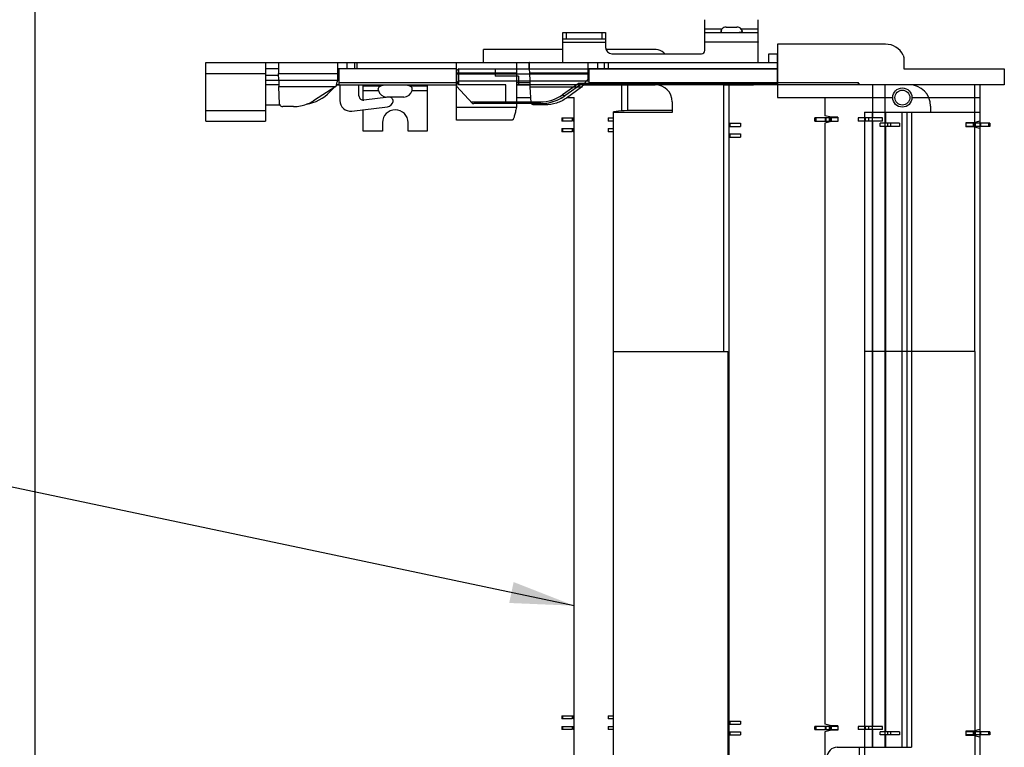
# Model space of a CAD drawing. Header units: millimetres. Extents: x 0 to 559, y 0 to 432.
# Tile 3 of 7: x 152 to 198, y 240 to 275. Entities that reach past the tile are written whole.
import ezdxf

# ---------------------------------------------------------------- set-up
doc = ezdxf.new("R2010")
doc.units = ezdxf.units.MM
doc.header["$LTSCALE"] = 30.734
doc.layers.get('0').update_dxf_attribs({"linetype": 'CONTINUOUS'})
for name, color, linetype in [('00_COMPONENTS', 7, 'CONTINUOUS'), ('50_ALL_DETAILS', 7, 'CONTINUOUS'), ('JAS6-1-SOLID1', 7, 'CONTINUOUS')]:
    doc.layers.add(name, color=color, linetype=linetype)
doc.styles.get("Standard").update_dxf_attribs({"font": 'simfang.ttf'})
doc.dimstyles.get("Standard").update_dxf_attribs({"dimtxt": 3, "dimasz": 3, "dimexe": 2.5, "dimexo": 0.5, "dimtad": 1, "dimdsep": 46, "dimtxsty": 'Standard', "dimblk": '_FILLED', "dimblk1": '_FILLED', "dimblk2": '_FILLED', "dimcen": 0.09, "dimclrt": 3, "dimazin": 2, "dimtol": 1, "dimtp": 0.01, "dimtm": 0.01, "dimtfac": 1, "dimtofl": 0, "dimtmove": 0, "dimatfit": 3, "dimldrblk": '_FILLED', "dimfxl": 1, "dimtolj": 1, "dimarcsym": 0})

# ---------------------------------------------------------------- blocks, each defined once
blk = doc.blocks.new('_FILLED')
at = {"color": 0, "linetype": 'ByBlock'}
blk.add_solid([(0, 0), (-1, 0.167), (-1, -0.167)], dxfattribs=at)

msp = doc.modelspace()

# ---------------------------------------------------------------- linework, layer by layer
at = {"layer": '00_COMPONENTS', "color": 7}
for p, q in [((153.015, 298.485), (153.015, 196.585)), ((184.39, 273.091), (184.39, 274.533)), ((186.89, 273.491), (186.89, 274.533)), ((177.74, 272.535), (177.74, 273.935)), ((177.74, 273.935), (179.74, 273.935)), ((179.74, 273.935), (179.74, 273.235)), ((184.39, 273.935), (186.89, 273.935)), ((185.14, 274.015), (185.14, 273.975)), ((185.166, 274.053), (185.186, 274.085)), ((185.176, 274.036), (185.181, 274.06)), ((185.39, 274.189), (185.89, 274.189)), ((186.14, 273.975), (186.14, 274.015)), ((177.74, 273.635), (179.74, 273.635)), ((186.89, 273.494), (186.89, 273.485)), ((186.89, 272.535), (186.89, 273.485)), ((174.015, 272.535), (174.015, 273.135)), ((177.74, 273.135), (174.015, 273.135)), ((182.108, 273.135), (179.758, 273.135)), ((180.04, 272.935), (184.234, 272.935)), ((182.514, 272.935), (182.461, 272.988)), ((187.39, 272.535), (187.39, 272.935)), ((187.39, 272.935), (187.79, 272.935)), ((187.79, 272.581), (187.79, 272.935)), ((161.015, 269.783), (161.015, 272.535)), ((161.015, 272.535), (164.416, 272.535)), ((163.815, 272.535), (163.815, 269.783)), ((164.415, 272.235), (163.815, 272.235)), ((164.417, 272.535), (175.56, 272.535)), ((164.422, 272.235), (164.422, 272.176)), ((164.422, 272.176), (164.423, 272.071)), ((167.188, 272.535), (167.188, 271.685)), ((172.765, 272.235), (167.188, 272.235)), ((167.265, 271.485), (167.265, 272.235)), ((167.631, 272.235), (167.631, 272.535)), ((167.979, 272.535), (167.979, 272.235)), ((172.765, 269.832), (172.765, 272.535)), ((175.562, 272.535), (187.79, 272.535)), ((175.565, 272.529), (175.565, 270.432)), ((175.565, 272.235), (176.167, 272.235)), ((176.164, 272.235), (176.164, 272.535)), ((176.167, 272.235), (176.167, 272.535)), ((176.183, 272.235), (176.181, 272.285)), ((176.189, 272.035), (176.183, 272.235)), ((178.915, 272.535), (178.915, 271.731)), ((187.79, 272.235), (178.915, 272.235)), ((179.38, 272.235), (179.38, 272.535)), ((179.858, 272.535), (179.858, 272.235)), ((187.79, 271.535), (187.79, 272.535)), ((164.423, 272.071), (164.424, 272.017)), ((164.435, 271.685), (164.424, 272.017)), ((164.435, 271.685), (164.438, 271.408)), ((167.18, 271.652), (167.188, 271.685)), ((176.203, 271.67), (176.189, 272.035)), ((178.915, 271.731), (178.847, 271.67)), ((164.473, 270.584), (164.438, 271.408)), ((167.111, 271.408), (166.056, 270.73)), ((167.046, 271.366), (166.83, 271.15)), ((167.165, 271.485), (167.122, 271.442)), ((167.165, 271.485), (172.765, 271.485)), ((167.265, 271.585), (172.765, 271.585)), ((167.29, 271.485), (167.29, 270.75)), ((168.19, 270.964), (168.19, 271.485)), ((168.39, 270.766), (168.39, 271.485)), ((171.39, 271.485), (171.39, 269.311)), ((175.565, 271.585), (176.205, 271.585)), ((175.565, 271.485), (176.208, 271.485)), ((176.247, 270.66), (176.212, 271.376)), ((178.606, 271.376), (177.907, 270.861)), ((178.701, 271.485), (182.065, 271.485)), ((187.79, 271.535), (178.742, 271.535)), ((180.115, 271.535), (180.115, 271.485)), ((180.495, 270.258), (180.495, 271.485)), ((180.78, 270.285), (180.78, 271.485)), ((185.265, 271.485), (185.265, 258.985)), ((185.265, 271.485), (186.665, 271.485)), ((185.515, 271.485), (185.515, 201.485)), ((186.665, 271.485), (186.665, 271.535)), ((169.565, 270.907), (168.414, 270.766)), ((170.29, 270.911), (169.49, 270.911)), ((175.565, 270.885), (176.236, 270.885)), ((177.94, 270.885), (178.265, 270.885)), ((178.265, 202.085), (178.265, 270.885)), ((164.489, 270.535), (163.815, 270.535)), ((165.123, 270.467), (164.623, 270.467)), ((167.851, 270.253), (169.53, 270.459)), ((168.39, 269.311), (168.39, 270.319)), ((176.897, 270.544), (176.397, 270.544)), ((180.475, 270.258), (180.115, 270.217)), ((182.865, 270.285), (180.78, 270.285)), ((182.865, 270.685), (182.865, 270.185)), ((161.015, 269.783), (163.815, 269.783)), ((175.365, 269.832), (172.765, 269.832)), ((177.695, 269.935), (177.695, 269.785)), ((177.695, 269.935), (178.168, 269.935)), ((178.168, 269.785), (177.695, 269.785)), ((178.172, 269.935), (178.172, 269.785)), ((178.172, 269.935), (178.256, 269.935)), ((178.222, 269.935), (178.222, 269.785)), ((178.265, 269.785), (178.222, 269.785)), ((179.855, 269.935), (179.855, 269.785)), ((179.855, 269.935), (180.115, 269.935)), ((180.115, 269.785), (179.855, 269.785)), ((180.115, 202.752), (180.115, 270.217)), ((182.865, 270.185), (180.115, 270.185)), ((169.29, 269.711), (169.29, 269.311)), ((170.49, 269.311), (170.49, 269.711)), ((177.695, 269.435), (177.695, 269.285)), ((177.695, 269.435), (178.168, 269.435)), ((178.172, 269.435), (178.172, 269.285)), ((178.172, 269.435), (178.256, 269.435)), ((178.222, 269.435), (178.222, 269.285)), ((179.855, 269.435), (179.855, 269.285)), ((179.855, 269.435), (180.115, 269.435)), ((185.515, 269.685), (186.055, 269.685)), ((185.515, 269.535), (186.055, 269.535)), ((185.56, 269.685), (185.56, 269.535)), ((186.055, 269.685), (186.055, 269.535)), ((169.29, 269.311), (168.39, 269.311)), ((171.39, 269.311), (170.49, 269.311)), ((178.168, 269.285), (177.695, 269.285)), ((178.265, 269.285), (178.222, 269.285)), ((180.115, 269.285), (179.855, 269.285)), ((185.515, 269.185), (186.055, 269.185)), ((185.515, 269.035), (186.055, 269.035)), ((185.56, 269.185), (185.56, 269.035)), ((186.055, 269.185), (186.055, 269.035)), ((180.115, 258.985), (185.465, 258.985)), ((185.465, 258.985), (185.465, 213.985)), ((177.695, 241.935), (177.695, 241.785)), ((177.695, 241.935), (178.168, 241.935)), ((178.168, 241.785), (177.695, 241.785)), ((178.172, 241.935), (178.172, 241.785)), ((178.172, 241.935), (178.256, 241.935)), ((178.222, 241.935), (178.222, 241.785)), ((178.265, 241.785), (178.222, 241.785)), ((179.855, 241.935), (179.855, 241.785)), ((179.855, 241.935), (180.115, 241.935)), ((180.115, 241.785), (179.855, 241.785)), ((185.515, 241.685), (186.055, 241.685)), ((185.56, 241.685), (185.56, 241.535)), ((186.055, 241.685), (186.055, 241.535)), ((177.695, 241.435), (177.695, 241.285)), ((177.695, 241.435), (178.168, 241.435)), ((178.168, 241.285), (177.695, 241.285)), ((178.172, 241.435), (178.172, 241.285)), ((178.172, 241.435), (178.256, 241.435)), ((178.222, 241.435), (178.222, 241.285)), ((178.265, 241.285), (178.222, 241.285)), ((179.855, 241.435), (179.855, 241.285)), ((179.855, 241.435), (180.115, 241.435)), ((180.115, 241.285), (179.855, 241.285)), ((185.515, 241.535), (186.055, 241.535)), ((185.515, 241.185), (186.055, 241.185)), ((185.515, 241.035), (186.055, 241.035)), ((185.56, 241.185), (185.56, 241.035)), ((186.055, 241.185), (186.055, 241.035))]:
    msp.add_line(p, q, dxfattribs=at)
at = {"layer": '00_COMPONENTS', "color": 4}
for p, q in [((177.896, 273.935), (177.896, 273.635)), ((179.584, 273.635), (179.584, 273.935)), ((185.186, 274.085), (184.39, 274.085)), ((186.89, 274.085), (186.093, 274.085)), ((177.74, 273.485), (179.74, 273.485)), ((186.89, 273.485), (184.39, 273.485)), ((168.108, 272.235), (168.108, 272.535)), ((179.693, 272.235), (179.693, 272.535)), ((161.015, 272.017), (163.815, 272.017)), ((163.815, 271.935), (164.427, 271.935)), ((164.435, 271.684), (163.815, 271.684)), ((164.424, 272.017), (167.188, 272.017)), ((167.188, 271.685), (164.435, 271.685)), ((167.188, 271.935), (167.265, 271.935)), ((167.265, 271.684), (167.188, 271.684)), ((175.565, 272.035), (172.765, 272.035)), ((178.915, 272.035), (176.196, 272.035)), ((176.196, 271.67), (178.847, 271.67)), ((163.815, 271.505), (164.441, 271.505)), ((164.438, 271.408), (167.111, 271.408)), ((167.14, 271.505), (167.265, 271.505)), ((169.186, 271.416), (168.39, 271.416)), ((168.39, 271.211), (169.102, 271.211)), ((171.39, 271.416), (170.594, 271.416)), ((170.677, 271.211), (171.39, 271.211)), ((178.606, 271.376), (176.212, 271.376)), ((186.165, 271.535), (186.165, 271.485)), ((163.815, 270.265), (161.015, 270.265)), ((172.765, 270.432), (175.565, 270.432)), ((177.745, 269.785), (177.745, 269.935)), ((177.745, 269.285), (177.745, 269.435)), ((177.745, 241.785), (177.745, 241.935)), ((177.745, 241.285), (177.745, 241.435))]:
    msp.add_line(p, q, dxfattribs=at)
at = {"layer": '00_COMPONENTS', "color": 7}
for centre, radius, start, end in [((174.897, 276.244), 10.514, 347.4197, 347.8806), ((185.39, 273.939), 0.25, 90, 144.375), ((185.89, 273.939), 0.25, 35.625, 90), ((180.04, 273.235), 0.3, 180, 270), ((182.108, 272.635), 0.5, 45, 90), ((184.234, 273.091), 0.156, 270, 360), ((164.317, 282.81), 18.31, 322.2465, 322.5215), ((164.922, 272.109), 2.298, 342.2376, 343.1156), ((169.49, 271.311), 0.4, 194.4711, 270), ((170.29, 271.311), 0.4, 270, 345.5289), ((182.065, 270.685), 0.8, 0, 90), ((165.345, 272.635), 2.1, 280.4338, 315), ((167.79, 270.75), 0.5, 180, 277), ((168.39, 270.964), 0.2, 180, 277), ((169.494, 270.757), 0.3, 277, 350.6654), ((169.59, 270.709), 0.2, 0, 97), ((165.123, 272.31), 1.843, 269.9928, 280.3933), ((165.137, 272.234), 1.766, 280.4039, 289.4711), ((169.89, 269.711), 0.6, 0, 180)]:
    msp.add_arc(centre, radius, start, end, dxfattribs=at)
msp.add_ellipse((181.121, 270.219), major_axis=(0.8, 0), ratio=0.081967, start_param=1.570796, end_param=2.5098, dxfattribs=at)
for points in [[(185.14, 274.015), (185.149, 274.027), (185.157, 274.04), (185.166, 274.053)], [(185.158, 273.954), (185.15, 273.959), (185.143, 273.966), (185.14, 273.975)], [(186.14, 273.975), (186.137, 273.966), (186.129, 273.959), (186.121, 273.954)], [(169.096, 271.285), (169.096, 271.292), (169.096, 271.299), (169.097, 271.307)], [(169.102, 271.211), (169.099, 271.236), (169.096, 271.26), (169.096, 271.285)], [(169.097, 271.307), (169.098, 271.323), (169.102, 271.341), (169.112, 271.355)], [(170.683, 271.316), (170.681, 271.33), (170.676, 271.343), (170.668, 271.355)], [(170.685, 271.299), (170.685, 271.304), (170.684, 271.31), (170.683, 271.316)], [(164.473, 270.584), (164.474, 270.567), (164.479, 270.549), (164.488, 270.535)]]:
    msp.add_open_spline(points, degree=3, dxfattribs=at)
for points, knots in [([(186.121, 273.954), (186.105, 273.943), (186.061, 273.936), (186.02, 273.935), (185.997, 273.935)], [0, 0, 0, 0, 0.469857, 1, 1, 1, 1]), ([(186.093, 274.085), (186.1, 274.052), (186.109, 274.008), (186.119, 273.964), (186.121, 273.954)], [0, 0, 0, 0, 0.75461, 1, 1, 1, 1]), ([(186.093, 274.085), (186.097, 274.079), (186.112, 274.055), (186.127, 274.032), (186.14, 274.015)], [0, 0, 0, 0, 0.25654, 1, 1, 1, 1]), ([(164.417, 272.535), (164.417, 272.535), (164.417, 272.532), (164.418, 272.529), (164.418, 272.522), (164.418, 272.508), (164.419, 272.485), (164.419, 272.45), (164.42, 272.406), (164.421, 272.355), (164.421, 272.297), (164.422, 272.256), (164.422, 272.235)], [0, 0, 0, 0, 0.004527, 0.017688, 0.039449, 0.06972, 0.155266, 0.272445, 0.418876, 0.591463, 0.786493, 1, 1, 1, 1]), ([(175.56, 272.535), (175.56, 272.535), (175.562, 272.532), (175.564, 272.53), (175.565, 272.529)], [0, 0, 0, 0, 0.288987, 1, 1, 1, 1]), ([(176.181, 272.285), (176.18, 272.319), (176.179, 272.368), (176.176, 272.429), (176.174, 272.465), (176.172, 272.494), (176.171, 272.516), (176.168, 272.526), (176.168, 272.535), (176.167, 272.535)], [0, 0, 0, 0, 0.413071, 0.585237, 0.730286, 0.845872, 0.930028, 0.981407, 1, 1, 1, 1]), ([(167.122, 271.442), (167.127, 271.458), (167.147, 271.528), (167.166, 271.598), (167.18, 271.652)], [0, 0, 0, 0, 0.235498, 1, 1, 1, 1]), ([(176.212, 271.376), (176.211, 271.398), (176.208, 271.496), (176.205, 271.594), (176.203, 271.67)], [0, 0, 0, 0, 0.22761, 1, 1, 1, 1]), ([(169.186, 271.416), (169.169, 271.406), (169.142, 271.388), (169.119, 271.365), (169.112, 271.355)], [0, 0, 0, 0, 0.600267, 1, 1, 1, 1]), ([(169.186, 271.416), (169.19, 271.419), (169.208, 271.43), (169.227, 271.44), (169.241, 271.447)], [0, 0, 0, 0, 0.240606, 1, 1, 1, 1]), ([(169.241, 271.447), (169.251, 271.451), (169.29, 271.468), (169.332, 271.479), (169.364, 271.485)], [0, 0, 0, 0, 0.239023, 1, 1, 1, 1]), ([(170.415, 271.485), (170.432, 271.482), (170.494, 271.467), (170.555, 271.442), (170.594, 271.416)], [0, 0, 0, 0, 0.269358, 1, 1, 1, 1]), ([(170.594, 271.416), (170.61, 271.407), (170.637, 271.388), (170.66, 271.366), (170.668, 271.355)], [0, 0, 0, 0, 0.586565, 1, 1, 1, 1]), ([(170.677, 271.211), (170.68, 271.233), (170.683, 271.262), (170.685, 271.292), (170.685, 271.299)], [0, 0, 0, 0, 0.756855, 1, 1, 1, 1]), ([(178.793, 271.6), (178.778, 271.58), (178.718, 271.503), (178.655, 271.428), (178.606, 271.376)], [0, 0, 0, 0, 0.25996, 1, 1, 1, 1]), ([(165.726, 270.569), (165.755, 270.579), (165.869, 270.624), (165.979, 270.68), (166.056, 270.73)], [0, 0, 0, 0, 0.254236, 1, 1, 1, 1]), ([(177.907, 270.861), (177.766, 270.757), (177.439, 270.597), (177.079, 270.544), (176.897, 270.544)], [0, 0, 0, 0, 0.488888, 1, 1, 1, 1]), ([(164.488, 270.535), (164.501, 270.513), (164.543, 270.478), (164.596, 270.467), (164.623, 270.467)], [0, 0, 0, 0, 0.476822, 1, 1, 1, 1]), ([(175.565, 270.432), (175.548, 270.355), (175.518, 270.213), (175.478, 270.046), (175.443, 269.938), (175.419, 269.882), (175.396, 269.845), (175.374, 269.832), (175.365, 269.832)], [0, 0, 0, 0, 0.364196, 0.67557, 0.797557, 0.891792, 0.957365, 1, 1, 1, 1]), ([(176.397, 270.544), (176.36, 270.544), (176.304, 270.56), (176.257, 270.613), (176.248, 270.645), (176.247, 270.66)], [0, 0, 0, 0, 0.530303, 0.77319, 1, 1, 1, 1])]:
    msp.add_open_spline(points, degree=3, knots=knots, dxfattribs=at)
at = {"layer": 'JAS6-1-SOLID1', "color": 7}
for p, q in [((187.79, 273.385), (187.79, 270.885)), ((192.853, 273.385), (187.79, 273.385)), ((193.678, 272.871), (193.707, 272.767)), ((193.707, 272.767), (193.707, 272.235)), ((172.765, 272.135), (172.765, 271.425)), ((172.865, 271.485), (172.865, 272.235)), ((174.565, 272.235), (174.565, 271.885)), ((178.965, 271.485), (178.965, 272.235)), ((178.965, 272.235), (187.79, 272.235)), ((193.707, 272.235), (198.415, 272.235)), ((198.415, 272.235), (198.415, 271.485)), ((172.765, 271.52), (172.865, 271.655)), ((178.965, 271.655), (172.865, 271.655)), ((175.665, 271.885), (174.565, 271.885)), ((175.665, 271.885), (175.665, 271.485)), ((172.865, 271.485), (172.765, 271.585)), ((172.765, 271.425), (173.513, 270.607)), ((175.068, 271.485), (172.865, 271.485)), ((175.068, 270.605), (175.068, 271.485)), ((175.565, 271.485), (175.565, 270.605)), ((178.562, 271.485), (175.565, 271.485)), ((178.965, 271.585), (191.572, 271.585)), ((198.415, 271.485), (178.965, 271.485)), ((191.572, 271.585), (191.572, 271.485)), ((191.645, 271.485), (191.572, 271.585)), ((192.245, 271.485), (192.245, 269.935)), ((192.815, 271.485), (192.815, 240.455)), ((197.015, 271.485), (197.015, 258.985)), ((197.265, 271.485), (197.265, 201.485)), ((187.79, 270.885), (193.19, 270.885)), ((190.015, 270.885), (190.015, 270.035)), ((194.09, 270.885), (197.265, 270.885)), ((194.965, 270.485), (194.965, 270.205)), ((190.625, 269.935), (189.54, 269.935)), ((189.54, 269.785), (190.625, 269.785)), ((190.315, 269.96), (190.015, 270.035)), ((190.072, 269.785), (190.072, 269.935)), ((190.256, 269.785), (190.256, 269.935)), ((190.304, 269.935), (190.304, 269.785)), ((190.625, 269.96), (190.315, 269.96)), ((190.613, 269.935), (190.613, 269.785)), ((190.625, 269.96), (190.625, 269.935)), ((190.625, 269.935), (190.625, 269.785)), ((190.625, 269.785), (190.625, 269.76)), ((191.563, 269.935), (191.563, 269.785)), ((192.708, 269.935), (191.563, 269.935)), ((192.708, 269.785), (191.563, 269.785)), ((191.865, 270.205), (191.865, 202.765)), ((191.865, 270.205), (197.265, 270.205)), ((192.245, 269.785), (192.245, 241.435)), ((192.708, 269.785), (192.708, 269.935)), ((194.065, 270.205), (194.065, 240.455)), ((197.265, 269.785), (196.965, 269.71)), ((190.315, 269.76), (190.015, 269.685)), ((190.015, 269.685), (190.015, 241.535)), ((190.625, 269.76), (190.315, 269.76)), ((192.608, 269.535), (192.608, 269.685)), ((193.501, 269.685), (192.608, 269.685)), ((193.501, 269.535), (192.608, 269.535)), ((193.501, 269.685), (193.501, 269.535)), ((196.615, 269.71), (196.615, 269.685)), ((196.965, 269.71), (196.615, 269.71)), ((196.615, 269.685), (196.615, 269.535)), ((197.74, 269.685), (196.615, 269.685)), ((196.615, 269.535), (196.615, 269.51)), ((197.74, 269.535), (196.615, 269.535)), ((196.965, 269.51), (196.615, 269.51)), ((196.626, 269.535), (196.626, 269.685)), ((197.265, 269.435), (196.965, 269.51)), ((196.974, 269.535), (196.974, 269.685)), ((197.024, 269.685), (197.024, 269.535)), ((197.323, 269.535), (197.323, 269.685)), ((197.035, 258.985), (191.865, 258.985)), ((197.035, 258.985), (197.035, 213.985)), ((190.625, 241.435), (189.54, 241.435)), ((189.54, 241.285), (190.625, 241.285)), ((190.315, 241.46), (190.015, 241.535)), ((190.315, 241.26), (190.015, 241.185)), ((190.072, 241.285), (190.072, 241.435)), ((190.256, 241.285), (190.256, 241.435)), ((190.304, 241.435), (190.304, 241.285)), ((190.625, 241.46), (190.315, 241.46)), ((190.625, 241.26), (190.315, 241.26)), ((190.613, 241.435), (190.613, 241.285)), ((190.625, 241.46), (190.625, 241.435)), ((190.625, 241.435), (190.625, 241.285)), ((190.625, 241.285), (190.625, 241.26)), ((191.563, 241.435), (191.563, 241.285)), ((192.708, 241.435), (191.563, 241.435)), ((192.708, 241.285), (191.563, 241.285)), ((192.245, 241.285), (192.245, 240.455)), ((192.708, 241.285), (192.708, 241.435)), ((196.615, 241.21), (196.615, 241.185)), ((196.965, 241.21), (196.615, 241.21)), ((197.265, 241.285), (196.965, 241.21)), ((190.015, 241.185), (190.015, 239.035)), ((192.608, 241.035), (192.608, 241.185)), ((193.501, 241.185), (192.608, 241.185)), ((193.501, 241.035), (192.608, 241.035)), ((193.501, 241.185), (193.501, 241.035)), ((196.615, 241.185), (196.615, 241.035)), ((197.74, 241.185), (196.615, 241.185)), ((196.615, 241.035), (196.615, 241.01)), ((197.74, 241.035), (196.615, 241.035)), ((196.965, 241.01), (196.615, 241.01)), ((196.626, 241.035), (196.626, 241.185)), ((197.265, 240.935), (196.965, 241.01)), ((196.974, 241.035), (196.974, 241.185)), ((197.024, 241.185), (197.024, 241.035)), ((197.323, 241.035), (197.323, 241.185)), ((192.246, 240.455), (194.065, 240.455))]:
    msp.add_line(p, q, dxfattribs=at)
at = {"layer": 'JAS6-1-SOLID1', "color": 4}
for p, q in [((172.865, 272.235), (172.765, 272.135)), ((172.865, 272.235), (178.965, 272.235)), ((178.965, 271.985), (172.765, 271.985)), ((178.501, 271.565), (177.717, 271.014)), ((178.565, 271.485), (177.833, 270.969)), ((178.501, 271.565), (178.965, 271.565)), ((178.965, 271.485), (178.562, 271.485)), ((173.441, 270.685), (176.681, 270.685)), ((176.681, 270.605), (173.562, 270.605)), ((176.681, 270.685), (176.681, 270.605)), ((189.54, 269.785), (189.54, 269.935)), ((189.59, 269.935), (189.59, 269.785)), ((190.032, 269.935), (190.032, 269.785)), ((190.217, 269.935), (190.217, 269.785)), ((190.315, 269.785), (190.315, 269.935)), ((191.92, 269.785), (191.92, 269.935)), ((192.056, 269.935), (192.056, 269.785)), ((192.225, 270.205), (192.225, 240.454)), ((192.871, 269.685), (192.871, 270.205)), ((193.615, 270.205), (193.615, 240.455)), ((193.865, 240.455), (193.865, 270.205)), ((192.871, 241.185), (192.871, 269.535)), ((192.939, 269.685), (192.939, 269.535)), ((193.097, 269.535), (193.097, 269.685)), ((196.965, 269.685), (196.965, 269.535)), ((197.063, 269.535), (197.063, 269.685)), ((197.69, 269.535), (197.69, 269.685)), ((197.74, 269.685), (197.74, 269.535)), ((189.54, 241.285), (189.54, 241.435)), ((189.59, 241.435), (189.59, 241.285)), ((190.032, 241.435), (190.032, 241.285)), ((190.217, 241.435), (190.217, 241.285)), ((190.315, 241.285), (190.315, 241.435)), ((191.92, 241.285), (191.92, 241.435)), ((192.056, 241.435), (192.056, 241.285)), ((192.871, 240.455), (192.871, 241.035)), ((192.939, 241.185), (192.939, 241.035)), ((193.097, 241.035), (193.097, 241.185)), ((196.965, 241.185), (196.965, 241.035)), ((197.063, 241.035), (197.063, 241.185)), ((197.69, 241.035), (197.69, 241.185)), ((197.74, 241.185), (197.74, 241.035)), ((190.585, 240.455), (192.246, 240.455)), ((191.615, 240.455), (191.615, 239.515))]:
    msp.add_line(p, q, dxfattribs=at)
at = {"layer": 'JAS6-1-SOLID1', "color": 7}
msp.add_lwpolyline([(176.681, 270.605), (176.779, 270.607), (176.877, 270.614), (176.976, 270.627), (177.076, 270.644), (177.175, 270.667), (177.274, 270.694), (177.371, 270.727), (177.468, 270.766), (177.562, 270.809), (177.655, 270.858), (177.745, 270.911), (177.833, 270.969)], dxfattribs=at)
for radius in [0.45, 0.35]:
    msp.add_circle((193.64, 270.885), radius, dxfattribs=at)
for centre, radius, start in [((192.853, 272.465), 0.92, 26.2269), ((193.965, 270.485), 1, 0)]:
    msp.add_arc(centre, radius, start, 90, dxfattribs=at)
at = {"layer": 'JAS6-1-SOLID1', "color": 4}
for centre, radius, start, end in [((176.681, 272.485), 1.8, 270.0002, 305.1459), ((176.681, 272.605), 2, 270, 305.1455), ((190.585, 239.985), 0.47, 90, 270)]:
    msp.add_arc(centre, radius, start, end, dxfattribs=at)
at = {"layer": 'JAS6-1-SOLID1', "color": 7}
msp.add_ellipse((173.562, 270.805), major_axis=(0.346, 0), ratio=0.577358, start_param=-1.71451, end_param=-1.570796, dxfattribs=at)
for points, knots in [([(178.562, 271.485), (178.556, 271.485), (178.54, 271.498), (178.522, 271.525), (178.508, 271.551), (178.501, 271.565)], [0, 0, 0, 0, 0.180865, 0.523537, 1, 1, 1, 1]), ([(192.246, 240.455), (192.244, 240.455), (192.239, 240.455), (192.232, 240.454), (192.227, 240.454), (192.225, 240.454)], [0, 0, 0, 0, 0.342997, 0.676237, 1, 1, 1, 1])]:
    msp.add_open_spline(points, degree=3, knots=knots, dxfattribs=at)
at = {"layer": 'JAS6-1-SOLID1', "color": 4}
msp.add_open_spline([(177.833, 270.969), (177.83, 270.967), (177.823, 270.964), (177.811, 270.963), (177.798, 270.965), (177.777, 270.971), (177.756, 270.983), (177.734, 270.999), (177.723, 271.008), (177.717, 271.014)], degree=3, knots=[0, 0, 0, 0, 0.080748, 0.169133, 0.270109, 0.385957, 0.663641, 0.824969, 1, 1, 1, 1], dxfattribs=at)

# ---------------------------------------------------------------- leaders
at = {"layer": '50_ALL_DETAILS', "color": 4}
msp.add_leader([(178.265, 247.086), (132.63, 256.693), (127.63, 256.693)], dimstyle='Standard', override={"dimtad": 0}, dxfattribs=at)

doc.saveas('drawing.dxf')
